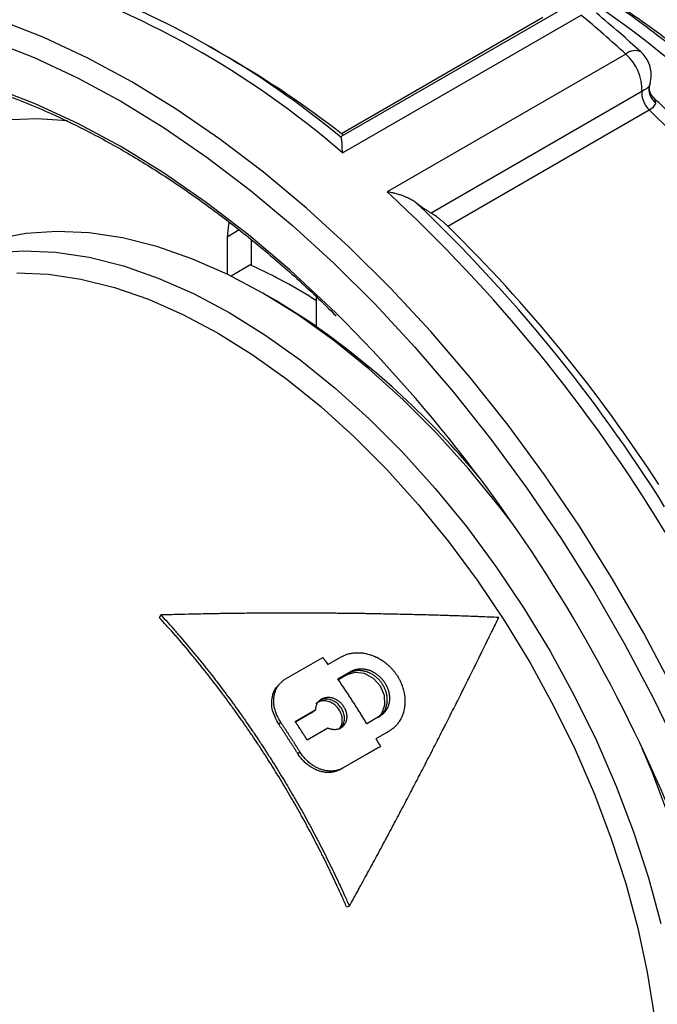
# Model space of a CAD drawing. Header units: inches. Extents: x 0 to 44, y 0 to 34.
# Tile 13 of 18: x 34.4 to 36, y 27 to 29.4. Entities that reach past the tile are written whole.
import ezdxf

# ---------------------------------------------------------------- set-up
doc = ezdxf.new("R2010")
doc.units = ezdxf.units.IN
doc.header["$LTSCALE"] = 4
doc.header["$MEASUREMENT"] = 0

msp = doc.modelspace()

# ---------------------------------------------------------------- linework, layer by layer
for p, q in [((35.7713, 29.4506), (35.226, 29.1358)), ((35.7279, 29.4324), (35.2267, 29.1431)), ((35.2288, 29.0955), (35.8226, 29.4383)), ((34.9477, 29.3312), (34.8945, 29.3619)), ((35.9341, 29.3412), (35.3403, 28.9985)), ((35.9927, 29.2637), (35.9929, 29.2629)), ((35.9947, 29.268), (35.9929, 29.2629)), ((35.9935, 29.2635), (35.9947, 29.268)), ((35.9737, 29.2477), (35.4498, 28.9453)), ((35.4911, 28.9129), (35.9923, 29.2022)), ((35.2257, 29.1337), (35.2264, 29.1349)), ((34.9723, 28.9036), (34.9419, 28.886)), ((34.9419, 28.886), (34.9419, 28.7936)), ((35.0032, 28.8184), (35.0032, 28.8781)), ((35.0032, 28.8184), (34.9518, 28.7887)), ((35.0032, 28.8152), (35.0032, 28.8184)), ((35.0632, 28.7276), (35.0312, 28.7461)), ((35.1646, 28.6626), (35.1646, 28.7374)), ((34.774, 27.9386), (34.7774, 27.9455)), ((35.0874, 27.7862), (35.1802, 27.8398)), ((35.1929, 27.822), (35.226, 27.8411)), ((35.2177, 27.7863), (35.2508, 27.8055)), ((35.2457, 27.8008), (35.2185, 27.7851)), ((35.2403, 27.7965), (35.2191, 27.7842)), ((35.2403, 27.7965), (35.2438, 27.7996)), ((35.2457, 27.8008), (35.2508, 27.8055)), ((35.1114, 27.6808), (35.1627, 27.7105)), ((35.1575, 27.706), (35.1627, 27.7105)), ((35.1575, 27.706), (35.112, 27.6798)), ((35.1521, 27.7017), (35.1126, 27.6789)), ((35.1521, 27.7017), (35.1565, 27.7054)), ((35.3228, 27.6942), (35.2897, 27.675)), ((35.0703, 27.674), (35.0755, 27.6786)), ((35.1931, 27.6636), (35.1417, 27.6339)), ((35.3454, 27.6567), (35.3122, 27.6376)), ((35.3396, 27.6531), (35.3123, 27.6374)), ((35.3396, 27.6531), (35.3454, 27.6567)), ((35.3415, 27.6543), (35.3473, 27.6579)), ((35.3175, 27.6151), (35.2247, 27.5615)), ((35.3234, 27.6186), (35.2306, 27.565)), ((35.3175, 27.6151), (35.3234, 27.6186)), ((35.1177, 27.6007), (35.1232, 27.6047)), ((35.2247, 27.5615), (35.2306, 27.565)), ((35.2392, 27.2193), (35.2461, 27.2207))]:
    msp.add_line(p, q)
at = {"flags": 128}
for points in [[(36.3667, 26.9189), (36.3295, 27.0596), (36.2859, 27.201), (36.2361, 27.3427), (36.1802, 27.484), (36.1186, 27.6245), (36.0513, 27.7634), (35.9787, 27.9004), (35.9011, 28.0348), (35.8188, 28.1661), (35.7321, 28.2938), (35.6413, 28.4175), (35.5469, 28.5365), (35.4491, 28.6505), (35.3484, 28.759), (35.2451, 28.8615), (35.1397, 28.9577), (35.0326, 29.0472), (34.9242, 29.1296), (34.815, 29.2045), (34.7053, 29.2719), (34.5956, 29.3312), (34.4864, 29.3823), (34.378, 29.4251)], [(34.3553, 29.3744), (34.462, 29.3324), (34.5695, 29.282), (34.6775, 29.2236), (34.7854, 29.1574), (34.8929, 29.0836), (34.9996, 29.0025), (35.105, 28.9145), (35.2087, 28.8198), (35.3103, 28.7189), (35.4094, 28.6122), (35.5056, 28.5), (35.5986, 28.3829), (35.6879, 28.2612), (35.7732, 28.1355), (35.8542, 28.0063), (35.9306, 27.874), (36.002, 27.7392), (36.0682, 27.6025), (36.1289, 27.4643), (36.1839, 27.3252), (36.2329, 27.1858), (36.2758, 27.0466), (36.3124, 26.9082)], [(35.2137, 28.6962), (35.2011, 28.7085), (35.0991, 28.8033), (34.9953, 28.8913), (34.8901, 28.9722), (34.784, 29.0455), (34.6775, 29.1111), (34.5709, 29.1686), (34.4648, 29.2177), (34.3596, 29.2583)], [(33.7389, 28.4924), (33.7402, 28.4996), (33.7613, 28.5954), (33.7891, 28.6852), (33.8234, 28.7688), (33.864, 28.8456), (33.9107, 28.9152), (33.9633, 28.9774), (34.0215, 29.0317), (34.085, 29.0779), (34.1535, 29.1157), (34.2266, 29.1451), (34.3039, 29.1657), (34.3852, 29.1775), (34.4698, 29.1805), (34.5449, 29.176)], [(34.9473, 28.9225), (34.9457, 28.9171), (34.9419, 28.886)], [(35.6509, 28.1742), (35.6208, 28.2136), (35.5435, 28.3083), (35.463, 28.3976), (35.3799, 28.481), (35.2945, 28.5581), (35.2076, 28.6282), (35.1196, 28.6911), (35.031, 28.7462), (34.9424, 28.7933), (34.8544, 28.8321), (34.7675, 28.8623), (34.6822, 28.8838), (34.599, 28.8964), (34.5185, 28.9), (34.4412, 28.8946), (34.3675, 28.8803), (34.2979, 28.8571), (34.2328, 28.8253)], [(34.3577, 28.8464), (34.435, 28.8518), (34.5155, 28.8482), (34.5987, 28.8356), (34.684, 28.8141), (34.7709, 28.7839), (34.8589, 28.7451), (34.9475, 28.698), (35.0361, 28.6429), (35.1241, 28.58), (35.211, 28.5099), (35.2963, 28.4328), (35.3795, 28.3494), (35.46, 28.2601), (35.5373, 28.1654), (35.611, 28.066), (35.6806, 27.9624), (35.7457, 27.8554), (35.8059, 27.7455), (35.8608, 27.6334), (35.91, 27.5199), (35.9533, 27.4056), (35.9904, 27.2912), (36.0211, 27.1775)], [(34.419, 28.7972), (34.4975, 28.7936), (34.5785, 28.7814), (34.6616, 28.7605), (34.7462, 28.731), (34.832, 28.6933), (34.9183, 28.6474), (35.0045, 28.5937), (35.0903, 28.5324), (35.175, 28.4641), (35.2581, 28.3891), (35.3391, 28.3078), (35.4175, 28.2208), (35.4928, 28.1286), (35.5646, 28.0317), (35.6324, 27.9309), (35.6958, 27.8266), (35.7544, 27.7195), (35.8079, 27.6104), (35.8559, 27.4998), (35.898, 27.3884), (35.9342, 27.277), (35.9641, 27.1662), (35.9875, 27.0567), (36.0044, 26.9492)], [(35.1646, 28.6636), (35.1491, 28.6741), (35.0632, 28.7276)], [(35.3219, 27.6957), (35.327, 27.7006), (35.3347, 27.7215), (35.3334, 27.7454), (35.3234, 27.7687), (35.306, 27.7877), (35.2841, 27.7996), (35.261, 27.8027), (35.2403, 27.7965), (35.2403, 27.7965)], [(35.0714, 27.7725), (35.069, 27.7699), (35.0665, 27.7674)]]:
    msp.add_lwpolyline(points, dxfattribs=at)
for centre, radius, start, end in [((33.7432, 27.3805), 2.269, 49.0999, 72.2156), ((33.7774, 27.3885), 2.2679, 50.3124, 70.2702), ((34.2325, 27.1164), 2.8565, 34.89, 57.7738), ((33.7715, 26.9696), 3.2095, 47.6399, 50.279), ((33.6866, 27.1596), 2.5112, 52.1715, 59.8541), ((35.957, 29.3152), 0.0347, 64.9811, 131.2829), ((35.8555, 29.2527), 0.1184, 357.5996, 48.3954), ((35.9186, 29.2884), 0.0787, 0, 47.655), ((35.9186, 29.2884), 0.0787, 345.0011, 0), ((33.3409, 26.5001), 3.7857, 32.9565, 45.543), ((32.6741, 26.1143), 3.9277, 31.251, 47.2485), ((32.7267, 26.1455), 3.8985, 32.0615, 46.438), ((32.8397, 26.2108), 3.7857, 32.9565, 45.543), ((34.4143, 27.5425), 1.4023, 57.6527, 65.1712), ((32.5289, 25.9989), 3.8057, 14.2003, 45.1329), ((33.946, 26.9403), 2.1099, 39.8084, 54.7178), ((33.8702, 26.6952), 2.296, 6.6126, 23.579)]:
    msp.add_arc(centre, radius, start, end)
for points, knots in [([(36.5795, 28.8003), (36.5769, 28.8038), (36.5483, 28.843), (36.4914, 28.9153), (36.4074, 29.0152), (36.3204, 29.1101), (36.231, 29.1999), (36.1395, 29.2841), (36.0462, 29.3625), (35.9515, 29.4346), (35.8557, 29.5002), (35.7593, 29.559), (35.6625, 29.6107), (35.5676, 29.6542), (35.5027, 29.6792), (35.4701, 29.6903), (35.4678, 29.6911)], [0, 0, 0, 0, 0.007974, 0.090256, 0.172574, 0.254928, 0.337325, 0.419771, 0.502272, 0.584833, 0.667454, 0.750132, 0.832858, 0.915615, 0.99384, 1, 1, 1, 1]), ([(36.5266, 28.8947), (36.5114, 28.9138), (36.4693, 28.9665), (36.3971, 29.0479), (36.3107, 29.1386), (36.2219, 29.2238), (36.1311, 29.3033), (36.0388, 29.3769), (35.9452, 29.4435), (35.8753, 29.4896), (35.8366, 29.5111), (35.8295, 29.515)], [0, 0, 0, 0, 0.0729111, 0.2009819, 0.3291174, 0.4573296, 0.585629, 0.7140237, 0.842518, 0.9711104, 1, 1, 1, 1]), ([(35.9716, 29.3466), (35.9541, 29.3624), (35.9174, 29.3955), (35.8803, 29.4267), (35.861, 29.4429)], [0, 0, 0, 0, 0.479317, 1, 1, 1, 1]), ([(34.0667, 29.3146), (34.0777, 29.3138), (34.1187, 29.3107), (34.1921, 29.2972), (34.2865, 29.2744), (34.3826, 29.2434), (34.4799, 29.205), (34.578, 29.1592), (34.6765, 29.1062), (34.7752, 29.0461), (34.8735, 28.9792), (34.9712, 28.9058), (35.0677, 28.8258), (35.1487, 28.7538), (35.1966, 28.7063), (35.2135, 28.6896)], [0, 0, 0, 0, 0.03084, 0.114946, 0.198974, 0.282947, 0.366884, 0.450801, 0.53471, 0.618617, 0.702528, 0.786447, 0.870375, 0.954313, 1, 1, 1, 1]), ([(36.0026, 29.2338), (36.001, 29.2354), (35.9976, 29.2389), (35.994, 29.2462), (35.992, 29.255), (35.9929, 29.261), (35.9934, 29.2641)], [0, 0, 0, 0, 0.226558, 0.471554, 0.736144, 1, 1, 1, 1]), ([(36.0086, 29.2202), (36.0082, 29.2238), (36.0077, 29.2293), (36.0024, 29.2332), (36.0006, 29.2346)], [0, 0, 0, 0, 0.657476, 1, 1, 1, 1]), ([(36.5659, 28.5455), (36.541, 28.5834), (36.4902, 28.6612), (36.4087, 28.7744), (36.3227, 28.8857), (36.2336, 28.9927), (36.1415, 29.0947), (36.0653, 29.174), (36.0193, 29.2171), (36.0056, 29.23)], [0, 0, 0, 0, 0.149587, 0.306261, 0.462966, 0.619715, 0.776518, 0.933385, 1, 1, 1, 1]), ([(35.2288, 29.0955), (35.2288, 29.097), (35.2288, 29.0998), (35.2288, 29.1035), (35.2287, 29.1065), (35.2286, 29.1105), (35.2285, 29.1152), (35.2281, 29.1207), (35.2277, 29.1254), (35.2271, 29.1292), (35.2264, 29.1321), (35.2259, 29.1332), (35.2257, 29.1337)], [0, 0, 0, 0, 0.078388, 0.146247, 0.203578, 0.25038, 0.383101, 0.500467, 0.640348, 0.770142, 0.889973, 1, 1, 1, 1]), ([(35.2317, 29.1391), (35.2317, 29.1391), (35.2304, 29.1402), (35.2285, 29.1417), (35.2267, 29.1431)], [0, 0, 0, 0, 0.028925, 1, 1, 1, 1]), ([(35.4133, 28.9704), (35.4119, 28.9714), (35.409, 28.9735), (35.4042, 28.9766), (35.3989, 28.9796), (35.3931, 28.9826), (35.3867, 28.9855), (35.3793, 28.9884), (35.3706, 28.9915), (35.3614, 28.9941), (35.3511, 28.9966), (35.3443, 28.9978), (35.3403, 28.9985)], [0, 0, 0, 0, 0.072276, 0.148885, 0.22988, 0.315305, 0.4052, 0.499597, 0.616935, 0.749672, 0.853773, 1, 1, 1, 1]), ([(35.4498, 28.9453), (35.4489, 28.9459), (35.4469, 28.947), (35.4437, 28.949), (35.4404, 28.9511), (35.437, 28.9534), (35.4326, 28.9564), (35.427, 28.9603), (35.4203, 28.9651), (35.4156, 28.9687), (35.4133, 28.9704)], [0, 0, 0, 0, 0.103598, 0.205949, 0.307263, 0.407761, 0.507668, 0.677379, 0.841035, 1, 1, 1, 1]), ([(35.4911, 28.9129), (35.4905, 28.9135), (35.4894, 28.9146), (35.4875, 28.9163), (35.4852, 28.9184), (35.4826, 28.9208), (35.4786, 28.9243), (35.4736, 28.9284), (35.468, 28.9328), (35.4627, 28.9368), (35.4579, 28.9401), (35.4536, 28.9431), (35.4511, 28.9445), (35.4498, 28.9453)], [0, 0, 0, 0, 0.039944, 0.080406, 0.121747, 0.183869, 0.246666, 0.36689, 0.494581, 0.616237, 0.744266, 0.870239, 1, 1, 1, 1]), ([(35.2392, 27.2193), (35.2354, 27.2281), (35.2279, 27.2451), (35.2183, 27.266), (35.209, 27.2861), (35.2015, 27.3018), (35.1921, 27.3214), (35.1844, 27.337), (35.1746, 27.3565), (35.1666, 27.372), (35.1566, 27.3914), (35.1484, 27.4068), (35.138, 27.4261), (35.1296, 27.4414), (35.119, 27.4605), (35.1103, 27.4757), (35.0994, 27.4946), (35.0905, 27.5097), (35.0793, 27.5285), (35.0702, 27.5435), (35.0588, 27.5621), (35.0495, 27.5769), (35.0377, 27.5953), (35.0283, 27.6099), (35.0163, 27.6281), (35.0066, 27.6426), (34.9943, 27.6606), (34.9845, 27.6749), (34.972, 27.6927), (34.9619, 27.7068), (34.9492, 27.7243), (34.939, 27.7383), (34.9261, 27.7555), (34.9157, 27.7693), (34.9025, 27.7863), (34.892, 27.7998), (34.8786, 27.8166), (34.8679, 27.8299), (34.8544, 27.8463), (34.8435, 27.8594), (34.8298, 27.8756), (34.8187, 27.8884), (34.8048, 27.9043), (34.7909, 27.92), (34.7796, 27.9325), (34.774, 27.9386)], [-2.210052, -2.210052, -2.210052, -2.210052, -2.136684, -2.066667, -2.033333, -1.966667, -1.933333, -1.866667, -1.833333, -1.766667, -1.733333, -1.666667, -1.633333, -1.566667, -1.533333, -1.466667, -1.433333, -1.366667, -1.333333, -1.266667, -1.233333, -1.166667, -1.133333, -1.066667, -1.033333, -0.966667, -0.933333, -0.866667, -0.833333, -0.766667, -0.733333, -0.666667, -0.633333, -0.566667, -0.533333, -0.466667, -0.433333, -0.366667, -0.333333, -0.266667, -0.233333, -0.166667, -0.133333, -0.066667, 0, 0, 0, 0]), ([(35.6179, 27.9393), (35.6102, 27.9396), (35.5948, 27.9402), (35.5755, 27.941), (35.5562, 27.9417), (35.5407, 27.9422), (35.5213, 27.9429), (35.5057, 27.9434), (35.4863, 27.944), (35.4707, 27.9445), (35.4512, 27.9451), (35.4356, 27.9455), (35.416, 27.946), (35.4003, 27.9464), (35.3807, 27.9469), (35.365, 27.9472), (35.3454, 27.9476), (35.3296, 27.9479), (35.3099, 27.9483), (35.2941, 27.9486), (35.2744, 27.9489), (35.2586, 27.9491), (35.2388, 27.9493), (35.2229, 27.9495), (35.2031, 27.9497), (35.1872, 27.9498), (35.1673, 27.9499), (35.1513, 27.95), (35.1314, 27.9501), (35.1154, 27.9501), (35.0954, 27.9501), (35.0794, 27.9501), (35.0594, 27.9501), (35.0434, 27.95), (35.0233, 27.9499), (35.0072, 27.9497), (34.9871, 27.9496), (34.971, 27.9494), (34.9509, 27.9491), (34.9347, 27.9489), (34.9145, 27.9486), (34.8984, 27.9483), (34.8782, 27.9479), (34.862, 27.9476), (34.8395, 27.9471), (34.8127, 27.9465), (34.7899, 27.9458), (34.7774, 27.9455)], [0, 0, 0, 0, 0.066667, 0.133333, 0.166667, 0.233333, 0.266667, 0.333333, 0.366667, 0.433333, 0.466667, 0.533333, 0.566667, 0.633333, 0.666667, 0.733333, 0.766667, 0.833333, 0.866667, 0.933333, 0.966667, 1.033333, 1.066667, 1.133333, 1.166667, 1.233333, 1.266667, 1.333333, 1.366667, 1.433333, 1.466667, 1.533333, 1.566667, 1.633333, 1.666667, 1.733333, 1.766667, 1.833333, 1.866667, 1.933333, 1.966667, 2.033333, 2.066667, 2.133333, 2.166667, 2.251255, 2.353765, 2.353765, 2.353765, 2.353765]), ([(34.7774, 27.9455), (34.7831, 27.9393), (34.7944, 27.9268), (34.8085, 27.9109), (34.8225, 27.8949), (34.8336, 27.882), (34.8474, 27.8657), (34.8584, 27.8525), (34.872, 27.8359), (34.8828, 27.8225), (34.8963, 27.8056), (34.9069, 27.792), (34.9201, 27.7748), (34.9306, 27.761), (34.9436, 27.7436), (34.954, 27.7296), (34.9668, 27.7119), (34.9769, 27.6977), (34.9895, 27.6798), (34.9994, 27.6653), (35.0117, 27.6472), (35.0215, 27.6326), (35.0336, 27.6143), (35.0431, 27.5995), (35.055, 27.581), (35.0643, 27.5661), (35.0759, 27.5473), (35.085, 27.5323), (35.0963, 27.5133), (35.1052, 27.4981), (35.1163, 27.479), (35.125, 27.4637), (35.1357, 27.4445), (35.1442, 27.429), (35.1546, 27.4096), (35.1629, 27.3941), (35.173, 27.3746), (35.181, 27.3589), (35.1909, 27.3393), (35.1986, 27.3235), (35.2082, 27.3038), (35.2157, 27.288), (35.2251, 27.2677), (35.2347, 27.2467), (35.2423, 27.2295), (35.2461, 27.2207)], [0, 0, 0, 0, 0.066667, 0.133333, 0.166667, 0.233333, 0.266667, 0.333333, 0.366667, 0.433333, 0.466667, 0.533333, 0.566667, 0.633333, 0.666667, 0.733333, 0.766667, 0.833333, 0.866667, 0.933333, 0.966667, 1.033333, 1.066667, 1.133333, 1.166667, 1.233333, 1.266667, 1.333333, 1.366667, 1.433333, 1.466667, 1.533333, 1.566667, 1.633333, 1.666667, 1.733333, 1.766667, 1.833333, 1.866667, 1.933333, 1.966667, 2.033333, 2.066667, 2.136684, 2.210052, 2.210052, 2.210052, 2.210052]), ([(35.2461, 27.2207), (35.25, 27.2276), (35.2576, 27.2414), (35.2671, 27.2587), (35.2765, 27.2759), (35.2841, 27.2897), (35.2935, 27.3069), (35.3009, 27.3206), (35.3103, 27.3378), (35.3177, 27.3516), (35.3269, 27.3688), (35.3343, 27.3825), (35.3435, 27.3996), (35.3508, 27.4134), (35.3599, 27.4305), (35.3672, 27.4442), (35.3762, 27.4613), (35.3834, 27.475), (35.3924, 27.492), (35.3995, 27.5057), (35.4085, 27.5227), (35.4156, 27.5364), (35.4244, 27.5534), (35.4314, 27.567), (35.4402, 27.584), (35.4472, 27.5976), (35.4559, 27.6146), (35.4629, 27.6281), (35.4715, 27.6451), (35.4784, 27.6586), (35.487, 27.6755), (35.4939, 27.689), (35.5024, 27.7059), (35.5092, 27.7194), (35.5176, 27.7362), (35.5244, 27.7497), (35.5328, 27.7664), (35.5395, 27.7799), (35.5478, 27.7966), (35.5545, 27.81), (35.5627, 27.8267), (35.5693, 27.8401), (35.5776, 27.8568), (35.5841, 27.8701), (35.5932, 27.8885), (35.6039, 27.9105), (35.613, 27.9291), (35.6179, 27.9393)], [0, 0, 0, 0, 0.066667, 0.133333, 0.166667, 0.233333, 0.266667, 0.333333, 0.366667, 0.433333, 0.466667, 0.533333, 0.566667, 0.633333, 0.666667, 0.733333, 0.766667, 0.833333, 0.866667, 0.933333, 0.966667, 1.033333, 1.066667, 1.133333, 1.166667, 1.233333, 1.266667, 1.333333, 1.366667, 1.433333, 1.466667, 1.533333, 1.566667, 1.633333, 1.666667, 1.733333, 1.766667, 1.833333, 1.866667, 1.933333, 1.966667, 2.033333, 2.066667, 2.133333, 2.166667, 2.251255, 2.353765, 2.353765, 2.353765, 2.353765]), ([(35.1802, 27.8398), (35.1806, 27.8393), (35.1809, 27.8388), (35.1813, 27.8383), (35.1816, 27.8378), (35.182, 27.8373), (35.1823, 27.8368), (35.1825, 27.8366), (35.1827, 27.8363), (35.1829, 27.8361), (35.1832, 27.8356), (35.1836, 27.8351), (35.1839, 27.8346), (35.1841, 27.8344), (35.1843, 27.8341), (35.1844, 27.8339), (35.1848, 27.8334), (35.1852, 27.8329), (35.1855, 27.8324), (35.1857, 27.8322), (35.1859, 27.8319), (35.186, 27.8317), (35.1864, 27.8312), (35.1867, 27.8307), (35.1871, 27.8302), (35.1873, 27.8299), (35.1874, 27.8297), (35.1876, 27.8294), (35.188, 27.8289), (35.1883, 27.8284), (35.1887, 27.828), (35.1888, 27.8277), (35.189, 27.8275), (35.1892, 27.8272), (35.1904, 27.8255), (35.1917, 27.8237), (35.1929, 27.822)], [0, 0, 0, 0, 0.0046305, 0.0046305, 0.0046305, 0.009261, 0.009261, 0.009261, 0.01157625, 0.01157625, 0.01157625, 0.01620675, 0.01620675, 0.01620675, 0.018522, 0.018522, 0.018522, 0.0231525, 0.0231525, 0.0231525, 0.02546775, 0.02546775, 0.02546775, 0.03009825, 0.03009825, 0.03009825, 0.0324135, 0.0324135, 0.0324135, 0.037044, 0.037044, 0.037044, 0.03935925, 0.03935925, 0.03935925, 0.055566, 0.055566, 0.055566, 0.055566]), ([(35.226, 27.8411), (35.2276, 27.842), (35.2307, 27.8437), (35.2349, 27.8455), (35.2391, 27.8472), (35.2426, 27.8483), (35.2471, 27.8495), (35.2508, 27.8502), (35.2554, 27.851), (35.2592, 27.8514), (35.264, 27.8517), (35.2679, 27.8517), (35.2727, 27.8515), (35.2767, 27.8512), (35.2816, 27.8506), (35.2856, 27.8499), (35.2906, 27.8489), (35.2946, 27.8478), (35.2995, 27.8463), (35.3034, 27.845), (35.3083, 27.843), (35.3122, 27.8413), (35.3169, 27.8389), (35.3207, 27.8369), (35.3253, 27.8341), (35.3289, 27.8317), (35.3334, 27.8286), (35.3368, 27.8259), (35.341, 27.8224), (35.3443, 27.8195), (35.3482, 27.8157), (35.3513, 27.8125), (35.3549, 27.8084), (35.3577, 27.805), (35.361, 27.8006), (35.3635, 27.7969), (35.3665, 27.7923), (35.3687, 27.7885), (35.3713, 27.7837), (35.3733, 27.7798), (35.3754, 27.7748), (35.377, 27.7708), (35.3788, 27.7657), (35.3801, 27.7616), (35.3814, 27.7565), (35.3823, 27.7523), (35.3833, 27.7472), (35.3838, 27.743), (35.3843, 27.7379), (35.3845, 27.7337), (35.3845, 27.7286), (35.3844, 27.7246), (35.384, 27.7196), (35.3835, 27.7156), (35.3826, 27.7108), (35.3818, 27.707), (35.3805, 27.7024), (35.3794, 27.699), (35.3779, 27.695), (35.3767, 27.692), (35.3749, 27.6884), (35.3734, 27.6855), (35.3714, 27.6821), (35.3696, 27.6794), (35.3673, 27.6762), (35.3654, 27.6737), (35.3628, 27.6707), (35.3607, 27.6685), (35.3579, 27.6658), (35.3555, 27.6638), (35.3525, 27.6614), (35.3493, 27.6591), (35.3467, 27.6575), (35.3454, 27.6567)], [0, 0, 0, 0, 0.059989, 0.119977, 0.149972, 0.209961, 0.239955, 0.299944, 0.329938, 0.389927, 0.419921, 0.47991, 0.509904, 0.569893, 0.599887, 0.659876, 0.68987, 0.749859, 0.779853, 0.839842, 0.869836, 0.929825, 0.95982, 1.019808, 1.049803, 1.109791, 1.139786, 1.199774, 1.229769, 1.289758, 1.319752, 1.379741, 1.409735, 1.469724, 1.499718, 1.559707, 1.589701, 1.64969, 1.679684, 1.739673, 1.769667, 1.829656, 1.85965, 1.919639, 1.949633, 2.009622, 2.039617, 2.099605, 2.1296, 2.189588, 2.219583, 2.279571, 2.309566, 2.369555, 2.399549, 2.459538, 2.489532, 2.545446, 2.571365, 2.623204, 2.649123, 2.700962, 2.726882, 2.778721, 2.80464, 2.856479, 2.882398, 2.934237, 2.960157, 3.011996, 3.037915, 3.089754, 3.141593, 3.141593, 3.141593, 3.141593]), ([(35.2508, 27.8055), (35.2518, 27.8061), (35.2539, 27.8072), (35.2566, 27.8083), (35.2595, 27.8093), (35.2618, 27.81), (35.2647, 27.8107), (35.2672, 27.8112), (35.2702, 27.8115), (35.2727, 27.8117), (35.2759, 27.8118), (35.2785, 27.8117), (35.2817, 27.8114), (35.2843, 27.8111), (35.2875, 27.8105), (35.2901, 27.8098), (35.2934, 27.8089), (35.2959, 27.8081), (35.2991, 27.8068), (35.3017, 27.8057), (35.3048, 27.8042), (35.3073, 27.8028), (35.3103, 27.801), (35.3127, 27.7994), (35.3155, 27.7973), (35.3178, 27.7956), (35.3205, 27.7932), (35.3226, 27.7913), (35.3252, 27.7887), (35.3271, 27.7865), (35.3295, 27.7838), (35.3312, 27.7815), (35.3333, 27.7785), (35.3349, 27.7761), (35.3367, 27.773), (35.3381, 27.7704), (35.3396, 27.7672), (35.3408, 27.7646), (35.3421, 27.7613), (35.343, 27.7586), (35.3439, 27.7552), (35.3446, 27.7525), (35.3452, 27.7491), (35.3456, 27.7464), (35.346, 27.743), (35.3461, 27.7403), (35.3462, 27.737), (35.3461, 27.7343), (35.3458, 27.7311), (35.3454, 27.7285), (35.3448, 27.7253), (35.3442, 27.7229), (35.3433, 27.7198), (35.3425, 27.7175), (35.3413, 27.7147), (35.3402, 27.7125), (35.3387, 27.7098), (35.3374, 27.7078), (35.3356, 27.7054), (35.3341, 27.7035), (35.3321, 27.7013), (35.3304, 27.6997), (35.3282, 27.6978), (35.3258, 27.696), (35.3238, 27.6948), (35.3228, 27.6942)], [-3.141593, -3.141593, -3.141593, -3.141593, -3.076143, -3.010693, -2.977968, -2.912518, -2.879793, -2.814343, -2.781618, -2.716169, -2.683444, -2.617994, -2.585269, -2.519819, -2.487094, -2.421644, -2.388919, -2.32347, -2.290745, -2.225295, -2.19257, -2.12712, -2.094395, -2.028945, -1.99622, -1.93077, -1.898046, -1.832596, -1.799871, -1.734421, -1.701696, -1.636246, -1.603521, -1.538071, -1.505346, -1.439897, -1.407172, -1.341722, -1.308997, -1.243547, -1.210822, -1.145372, -1.112647, -1.047198, -1.014473, -0.949023, -0.916298, -0.850848, -0.818123, -0.752673, -0.719948, -0.654498, -0.621774, -0.556324, -0.523599, -0.458149, -0.425424, -0.359974, -0.327249, -0.261799, -0.229074, -0.163625, -0.1309, -0.06545, 0, 0, 0, 0]), ([(35.0755, 27.6786), (35.0744, 27.6802), (35.0724, 27.6834), (35.07, 27.6875), (35.0679, 27.6917), (35.0663, 27.6951), (35.0645, 27.6994), (35.0632, 27.7029), (35.0618, 27.7073), (35.0608, 27.7108), (35.0598, 27.7152), (35.0592, 27.7187), (35.0586, 27.7231), (35.0582, 27.7265), (35.0581, 27.7308), (35.0581, 27.7342), (35.0583, 27.7384), (35.0587, 27.7417), (35.0593, 27.7458), (35.06, 27.749), (35.0611, 27.7529), (35.0621, 27.7559), (35.0636, 27.7596), (35.0649, 27.7624), (35.0668, 27.7658), (35.0684, 27.7685), (35.0707, 27.7716), (35.0726, 27.774), (35.0752, 27.7768), (35.0774, 27.7789), (35.0803, 27.7814), (35.0834, 27.7838), (35.0861, 27.7854), (35.0874, 27.7862)], [0, 0, 0, 0, 0.06545, 0.1309, 0.163625, 0.229074, 0.261799, 0.327249, 0.359974, 0.425424, 0.458149, 0.523599, 0.556324, 0.621774, 0.654498, 0.719948, 0.752673, 0.818123, 0.850848, 0.916298, 0.949023, 1.014473, 1.047198, 1.112647, 1.145372, 1.210822, 1.243547, 1.308997, 1.341722, 1.407172, 1.439897, 1.505346, 1.570796, 1.570796, 1.570796, 1.570796]), ([(35.2897, 27.675), (35.2878, 27.6782), (35.2839, 27.6845), (35.279, 27.6923), (35.2741, 27.7001), (35.2702, 27.7064), (35.2653, 27.7141), (35.2613, 27.7204), (35.2563, 27.7281), (35.2523, 27.7343), (35.2473, 27.742), (35.2432, 27.7482), (35.2382, 27.7558), (35.2341, 27.762), (35.229, 27.7696), (35.2239, 27.7772), (35.2197, 27.7833), (35.2177, 27.7863)], [-0.33516, -0.33516, -0.33516, -0.33516, -0.30723, -0.2793, -0.265335, -0.237405, -0.22344, -0.19551, -0.181545, -0.153615, -0.13965, -0.11172, -0.097755, -0.069825, -0.05586, -0.02793, 0, 0, 0, 0]), ([(35.3289, 27.7727), (35.3284, 27.7734), (35.3276, 27.7747), (35.3259, 27.7771), (35.3241, 27.7794), (35.3218, 27.7822), (35.3199, 27.7843), (35.3173, 27.7868), (35.3152, 27.7888), (35.3125, 27.7911), (35.3103, 27.7929), (35.3074, 27.795), (35.3051, 27.7965), (35.302, 27.7983), (35.2996, 27.7997), (35.2965, 27.8012), (35.294, 27.8023), (35.2908, 27.8035), (35.2882, 27.8043), (35.285, 27.8052), (35.2824, 27.8058), (35.2791, 27.8064), (35.2765, 27.8068), (35.2733, 27.807), (35.2708, 27.8071), (35.2676, 27.8071), (35.2651, 27.8069), (35.262, 27.8065), (35.2596, 27.806), (35.2567, 27.8053), (35.2544, 27.8046), (35.2515, 27.8036), (35.2488, 27.8025), (35.2467, 27.8014), (35.2457, 27.8008)], [1.566567, 1.566567, 1.566567, 1.566567, 1.603521, 1.636246, 1.701696, 1.734421, 1.799871, 1.832596, 1.898046, 1.93077, 1.99622, 2.028945, 2.094395, 2.12712, 2.19257, 2.225295, 2.290745, 2.32347, 2.388919, 2.421644, 2.487094, 2.519819, 2.585269, 2.617994, 2.683444, 2.716169, 2.781618, 2.814343, 2.879793, 2.912518, 2.977968, 3.010693, 3.076143, 3.141593, 3.141593, 3.141593, 3.141593]), ([(35.0703, 27.674), (35.0642, 27.6853), (35.0522, 27.7079), (35.0529, 27.7402), (35.0592, 27.7603), (35.0662, 27.7663), (35.067, 27.767)], [0, 0, 0, 0, 0.345921, 0.691846, 0.964488, 1, 1, 1, 1]), ([(35.3172, 27.6903), (35.3182, 27.6909), (35.3202, 27.6922), (35.3225, 27.6939), (35.3248, 27.6958), (35.3265, 27.6975), (35.3285, 27.6996), (35.33, 27.7015), (35.3318, 27.7039), (35.3331, 27.7059), (35.3346, 27.7085), (35.3357, 27.7107), (35.3369, 27.7136), (35.3377, 27.7159), (35.3386, 27.7189), (35.3392, 27.7214), (35.3399, 27.7245), (35.3402, 27.7271), (35.3405, 27.7303), (35.3406, 27.7329), (35.3406, 27.7363), (35.3405, 27.7389), (35.3401, 27.7423), (35.3398, 27.745), (35.3391, 27.7484), (35.3385, 27.7511), (35.3375, 27.7544), (35.3366, 27.7571), (35.3354, 27.7604), (35.3342, 27.763), (35.3327, 27.7662), (35.3313, 27.7687), (35.3299, 27.7711), (35.3292, 27.7722), (35.3289, 27.7727)], [0, 0, 0, 0, 0.06545, 0.1309, 0.163625, 0.229074, 0.261799, 0.327249, 0.359974, 0.425424, 0.458149, 0.523599, 0.556324, 0.621774, 0.654498, 0.719948, 0.752673, 0.818123, 0.850848, 0.916298, 0.949023, 1.014473, 1.047198, 1.112647, 1.145372, 1.210822, 1.243547, 1.308997, 1.341722, 1.407172, 1.439897, 1.505346, 1.538071, 1.566567, 1.566567, 1.566567, 1.566567]), ([(35.1627, 27.7105), (35.1628, 27.7111), (35.1628, 27.7125), (35.163, 27.7141), (35.1633, 27.716), (35.1637, 27.7178), (35.1645, 27.7206), (35.1654, 27.7229), (35.1667, 27.7256), (35.1679, 27.7277), (35.1697, 27.7301), (35.1713, 27.7319), (35.1734, 27.7339), (35.1753, 27.7353), (35.1778, 27.7369), (35.18, 27.738), (35.1828, 27.7391), (35.1851, 27.7398), (35.1882, 27.7404), (35.1907, 27.7407), (35.1939, 27.7408), (35.1964, 27.7407), (35.1997, 27.7402), (35.2023, 27.7397), (35.2056, 27.7388), (35.2082, 27.7378), (35.2111, 27.7365), (35.213, 27.7356), (35.2148, 27.7345), (35.2161, 27.7338), (35.2179, 27.7326), (35.2196, 27.7313), (35.2222, 27.7292), (35.2243, 27.7273), (35.2269, 27.7246), (35.2287, 27.7223), (35.2309, 27.7194), (35.2325, 27.7169), (35.2343, 27.7137), (35.2356, 27.7111), (35.2369, 27.7078), (35.2378, 27.7051), (35.2386, 27.702), (35.239, 27.6999), (35.2393, 27.6978), (35.2395, 27.6965), (35.2396, 27.6944), (35.2397, 27.6924), (35.2396, 27.6894), (35.2393, 27.6868), (35.2387, 27.6836), (35.238, 27.6811), (35.2369, 27.6782), (35.2358, 27.6759), (35.2343, 27.6733), (35.2329, 27.6713), (35.2309, 27.669), (35.2292, 27.6674), (35.2269, 27.6655), (35.2249, 27.6642), (35.2223, 27.6628), (35.22, 27.6619), (35.2171, 27.661), (35.2147, 27.6605), (35.2117, 27.6601), (35.2091, 27.66), (35.2059, 27.6601), (35.2034, 27.6605), (35.2004, 27.6611), (35.1985, 27.6616), (35.1966, 27.6622), (35.195, 27.6628), (35.1937, 27.6633), (35.1931, 27.6636)], [0, 0, 0, 0, 0.050841, 0.101682, 0.127103, 0.203365, 0.254206, 0.355889, 0.40673, 0.508412, 0.559254, 0.660936, 0.711777, 0.81346, 0.864301, 0.965983, 1.016825, 1.118507, 1.169348, 1.271031, 1.321872, 1.423554, 1.474396, 1.576078, 1.626919, 1.728602, 1.779443, 1.855705, 1.881126, 1.931967, 1.957387, 2.033649, 2.084491, 2.186173, 2.237014, 2.338697, 2.389538, 2.49122, 2.542062, 2.643744, 2.694585, 2.796268, 2.847109, 2.923371, 2.948791, 2.999633, 3.025053, 3.101315, 3.152156, 3.253839, 3.30468, 3.406363, 3.457204, 3.558886, 3.609727, 3.71141, 3.762251, 3.863934, 3.914775, 4.016457, 4.067299, 4.168981, 4.219822, 4.321505, 4.372346, 4.474028, 4.52487, 4.626552, 4.677393, 4.753655, 4.779076, 4.829917, 4.880758, 4.880758, 4.880758, 4.880758]), ([(35.2265, 27.7136), (35.2239, 27.7172), (35.2186, 27.7242), (35.2077, 27.7317), (35.196, 27.7361), (35.1842, 27.7366), (35.1744, 27.7341), (35.1699, 27.7301), (35.168, 27.7285)], [0, 0, 0, 0, 0.176062, 0.352124, 0.528187, 0.704249, 0.880312, 1, 1, 1, 1]), ([(35.2218, 27.6631), (35.2221, 27.6634), (35.225, 27.6661), (35.2278, 27.6739), (35.2294, 27.6855), (35.2271, 27.698), (35.2215, 27.7099), (35.2129, 27.72), (35.2022, 27.7275), (35.1904, 27.7318), (35.1787, 27.7322), (35.169, 27.7297), (35.1645, 27.7258), (35.1627, 27.7242)], [0, 0, 0, 0, 0.011828, 0.113967, 0.216107, 0.318246, 0.420384, 0.522523, 0.624662, 0.726801, 0.828941, 0.93108, 1, 1, 1, 1]), ([(35.2213, 27.6618), (35.2237, 27.6638), (35.2288, 27.668), (35.2333, 27.6779), (35.2347, 27.6896), (35.2327, 27.7022), (35.2286, 27.7098), (35.2265, 27.7136)], [0, 0, 0, 0, 0.177559, 0.38317, 0.58878, 0.79439, 1, 1, 1, 1]), ([(35.1177, 27.6007), (35.1164, 27.6028), (35.1138, 27.6069), (35.1106, 27.612), (35.1074, 27.6172), (35.1047, 27.6213), (35.1015, 27.6264), (35.0989, 27.6305), (35.0956, 27.6355), (35.0929, 27.6396), (35.0896, 27.6447), (35.087, 27.6488), (35.0837, 27.6538), (35.081, 27.6579), (35.0777, 27.6629), (35.0743, 27.668), (35.0716, 27.672), (35.0703, 27.674)], [0, 0, 0, 0, 0.018522, 0.037044, 0.046305, 0.064827, 0.074088, 0.09261, 0.101871, 0.120393, 0.129654, 0.148176, 0.157437, 0.175959, 0.18522, 0.203742, 0.222264, 0.222264, 0.222264, 0.222264]), ([(35.1232, 27.6047), (35.1219, 27.6068), (35.1193, 27.611), (35.1161, 27.6161), (35.1128, 27.6213), (35.1102, 27.6254), (35.1069, 27.6306), (35.1043, 27.6347), (35.101, 27.6398), (35.0983, 27.6439), (35.095, 27.649), (35.0923, 27.6531), (35.089, 27.6582), (35.0863, 27.6623), (35.0829, 27.6674), (35.0795, 27.6725), (35.0768, 27.6765), (35.0755, 27.6786)], [0, 0, 0, 0, 0.018522, 0.037044, 0.046305, 0.064827, 0.074088, 0.09261, 0.101871, 0.120393, 0.129654, 0.148176, 0.157437, 0.175959, 0.18522, 0.203742, 0.222264, 0.222264, 0.222264, 0.222264]), ([(35.1417, 27.6339), (35.1409, 27.6353), (35.1392, 27.6379), (35.1371, 27.6411), (35.135, 27.6444), (35.1334, 27.647), (35.1313, 27.6503), (35.1296, 27.6529), (35.1275, 27.6562), (35.1258, 27.6588), (35.1237, 27.662), (35.122, 27.6646), (35.1199, 27.6679), (35.1182, 27.6705), (35.116, 27.6737), (35.1139, 27.6769), (35.1122, 27.6795), (35.1114, 27.6808)], [0, 0, 0, 0, 0.011761, 0.023522, 0.0294025, 0.0411635, 0.047044, 0.058805, 0.0646855, 0.0764465, 0.082327, 0.094088, 0.0999685, 0.1117295, 0.11761, 0.129371, 0.141132, 0.141132, 0.141132, 0.141132]), ([(35.3122, 27.6376), (35.3125, 27.6371), (35.3129, 27.6365), (35.3132, 27.636), (35.3135, 27.6355), (35.3138, 27.635), (35.3141, 27.6344), (35.3143, 27.6342), (35.3144, 27.6339), (35.3146, 27.6336), (35.3149, 27.6331), (35.3152, 27.6326), (35.3155, 27.6321), (35.3157, 27.6318), (35.3158, 27.6315), (35.316, 27.6313), (35.3163, 27.6307), (35.3166, 27.6302), (35.3169, 27.6297), (35.317, 27.6294), (35.3172, 27.6291), (35.3174, 27.6289), (35.3177, 27.6284), (35.318, 27.6278), (35.3183, 27.6273), (35.3184, 27.627), (35.3186, 27.6268), (35.3188, 27.6265), (35.3191, 27.626), (35.3194, 27.6254), (35.3197, 27.6249), (35.3198, 27.6247), (35.32, 27.6244), (35.3201, 27.6241), (35.3212, 27.6223), (35.3223, 27.6204), (35.3234, 27.6186)], [0, 0, 0, 0, 0.0046305, 0.0046305, 0.0046305, 0.009261, 0.009261, 0.009261, 0.01157625, 0.01157625, 0.01157625, 0.01620675, 0.01620675, 0.01620675, 0.018522, 0.018522, 0.018522, 0.0231525, 0.0231525, 0.0231525, 0.02546775, 0.02546775, 0.02546775, 0.03009825, 0.03009825, 0.03009825, 0.0324135, 0.0324135, 0.0324135, 0.037044, 0.037044, 0.037044, 0.03935925, 0.03935925, 0.03935925, 0.055566, 0.055566, 0.055566, 0.055566]), ([(35.2247, 27.5615), (35.2233, 27.5607), (35.2206, 27.5593), (35.217, 27.5578), (35.2133, 27.5564), (35.2103, 27.5556), (35.2064, 27.5547), (35.2033, 27.5541), (35.1993, 27.5537), (35.196, 27.5535), (35.192, 27.5535), (35.1887, 27.5537), (35.1845, 27.5541), (35.1812, 27.5547), (35.1771, 27.5555), (35.1737, 27.5564), (35.1696, 27.5577), (35.1663, 27.559), (35.1622, 27.5607), (35.159, 27.5622), (35.155, 27.5644), (35.1519, 27.5662), (35.1481, 27.5687), (35.1451, 27.5709), (35.1414, 27.5737), (35.1385, 27.5762), (35.135, 27.5793), (35.1323, 27.582), (35.1291, 27.5855), (35.1266, 27.5884), (35.1236, 27.5921), (35.1208, 27.5959), (35.1187, 27.5991), (35.1177, 27.6007)], [0, 0, 0, 0, 0.06545, 0.1309, 0.163625, 0.229074, 0.261799, 0.327249, 0.359974, 0.425424, 0.458149, 0.523599, 0.556324, 0.621774, 0.654498, 0.719948, 0.752673, 0.818123, 0.850848, 0.916298, 0.949023, 1.014473, 1.047198, 1.112647, 1.145372, 1.210822, 1.243547, 1.308997, 1.341722, 1.407172, 1.439897, 1.505346, 1.570796, 1.570796, 1.570796, 1.570796]), ([(35.2306, 27.565), (35.2292, 27.5642), (35.2265, 27.5627), (35.2229, 27.5612), (35.2192, 27.5599), (35.2161, 27.559), (35.2123, 27.5581), (35.2091, 27.5576), (35.2051, 27.5572), (35.2019, 27.557), (35.1978, 27.557), (35.1945, 27.5572), (35.1904, 27.5577), (35.187, 27.5582), (35.1829, 27.5591), (35.1795, 27.56), (35.1754, 27.5614), (35.1721, 27.5626), (35.168, 27.5643), (35.1648, 27.5659), (35.1608, 27.5681), (35.1576, 27.5699), (35.1538, 27.5725), (35.1508, 27.5746), (35.1471, 27.5775), (35.1442, 27.58), (35.1407, 27.5832), (35.138, 27.5859), (35.1347, 27.5894), (35.1322, 27.5923), (35.1292, 27.596), (35.1264, 27.5999), (35.1243, 27.6031), (35.1232, 27.6047)], [0, 0, 0, 0, 0.06545, 0.1309, 0.163625, 0.229074, 0.261799, 0.327249, 0.359974, 0.425424, 0.458149, 0.523599, 0.556324, 0.621774, 0.654498, 0.719948, 0.752673, 0.818123, 0.850848, 0.916298, 0.949023, 1.014473, 1.047198, 1.112647, 1.145372, 1.210822, 1.243547, 1.308997, 1.341722, 1.407172, 1.439897, 1.505346, 1.570796, 1.570796, 1.570796, 1.570796])]:
    msp.add_open_spline(points, degree=3, knots=knots)
for points in [[(35.9929, 29.2629), (35.9905, 29.2587), (35.9837, 29.2535), (35.9737, 29.2477)], [(35.9929, 29.2629), (35.9906, 29.2555), (35.9911, 29.2387), (36.0017, 29.225), (36.0086, 29.2202)], [(35.9737, 29.2477), (35.9729, 29.2409), (35.9757, 29.224), (35.9863, 29.2081), (35.9923, 29.2022)], [(35.9923, 29.2022), (36.0023, 29.208), (36.008, 29.2141), (36.0086, 29.2202)]]:
    msp.add_open_spline(points, degree=3)

doc.saveas('drawing.dxf')
